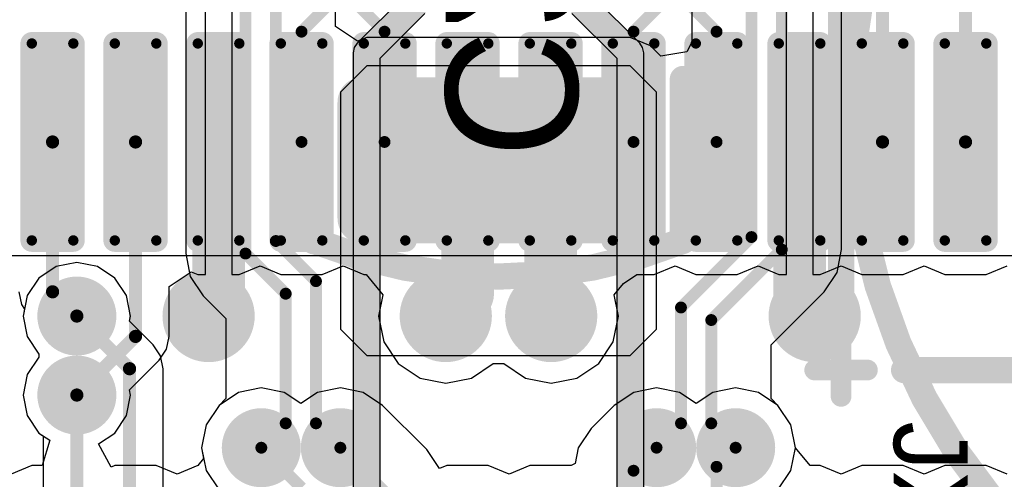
# Model space of a CAD drawing. Header units: millimetres. Extents: x 1.4 to 10.4, y 0 to 10.9.
# Tile 147 of 177: x 7.688 to 8.062, y 4.833 to 5.008. Entities that reach past the tile are written whole.
import ezdxf

# ---------------------------------------------------------------- set-up
doc = ezdxf.new("R2010")
doc.units = ezdxf.units.MM
doc.header["$MEASUREMENT"] = 0
for name, color, linetype in [('BottomLayer', 5, 'Continuous'), ('BottomOverlay', 54, 'Continuous'), ('BottomPaste', 16, 'Continuous'), ('BottomSolder', 6, 'Continuous'), ('DrillDrawing', 1, 'Continuous'), ('DrillGuide', 244, 'Continuous'), ('InternalPlane1', 76, 'Continuous'), ('InternalPlane2', 16, 'Continuous'), ('Mechanical2', 216, 'Continuous'), ('Mechanical32', 56, 'Continuous'), ('MultiLayer', 9, 'Continuous'), ('TopLayer', 1, 'Continuous'), ('TopOverlay', 2, 'Continuous'), ('TopPaste', 8, 'Continuous'), ('TopSolder', 216, 'Continuous')]:
    doc.layers.add(name, color=color, linetype=linetype)

msp = doc.modelspace()

# ---------------------------------------------------------------- linework, layer by layer
at = {"layer": 'BottomLayer'}
for p, q in [((8.00019, 4.92024), (8.00019, 5.1275)), ((7.94331, 5.06121), (7.94331, 4.99898)), ((7.80819, 5.00493), (7.80819, 5.0495)), ((7.75131, 5.03534), (7.75131, 4.91874)), ((7.8165, 4.99937), (7.80819, 5.00493)), ((7.82, 5.00082), (7.8165, 4.99937)), ((7.92, 5.00082), (7.82, 5.00082)), ((7.92765, 4.99765), (7.92, 5.00082)), ((7.92, 5.00082), (7.92, 5.00082)), ((7.93161, 4.9937), (7.92765, 4.99765)), ((7.94331, 4.99898), (7.94148, 4.9953)), ((7.94148, 4.9953), (7.93161, 4.9937)), ((7.82, 4.99), (7.81, 4.98)), ((7.92, 4.99), (7.82, 4.99)), ((7.93, 4.98), (7.92, 4.99)), ((7.81, 4.98), (7.81, 4.89)), ((7.93, 4.89), (7.93, 4.98)), ((7.75131, 4.91874), (7.75131, 4.91874)), ((7.75131, 4.91874), (7.75304, 4.91006)), ((7.99846, 4.91156), (8.00019, 4.92024)), ((8.00019, 4.92024), (8.00019, 4.92024)), ((7.7022, 4.91384), (7.69558, 4.90942)), ((7.71, 4.91539), (7.7022, 4.91384)), ((7.7178, 4.91384), (7.71, 4.91539)), ((7.72442, 4.90942), (7.7178, 4.91384)), ((7.75304, 4.91006), (7.75796, 4.9027)), ((7.99354, 4.9042), (7.99846, 4.91156)), ((7.69558, 4.90942), (7.69116, 4.9028)), ((7.72884, 4.9028), (7.72442, 4.90942)), ((7.69116, 4.9028), (7.68961, 4.895)), ((7.73039, 4.895), (7.72884, 4.9028)), ((7.75796, 4.9027), (7.76656, 4.89409)), ((7.97344, 4.88409), (7.99354, 4.90419)), ((7.99354, 4.90419), (7.99354, 4.9042)), ((7.68961, 4.895), (7.69116, 4.8872)), ((7.73, 4.89302), (7.73039, 4.895)), ((7.73901, 4.88401), (7.73, 4.89302)), ((7.76656, 4.89409), (7.76656, 4.86365)), ((7.69116, 4.8872), (7.69558, 4.88058)), ((7.81, 4.89), (7.82, 4.88)), ((7.92, 4.88), (7.93, 4.89)), ((7.74177, 4.87988), (7.73901, 4.88401)), ((7.97344, 4.86365), (7.97344, 4.88409)), ((7.69558, 4.88058), (7.69558, 4.87942)), ((7.74274, 4.875), (7.74177, 4.87988)), ((7.82, 4.88), (7.92, 4.88)), ((7.69558, 4.87942), (7.69116, 4.8728)), ((7.69116, 4.8728), (7.68961, 4.865)), ((7.74274, 4.695), (7.74274, 4.875)), ((7.68961, 4.865), (7.69116, 4.8572)), ((7.76396, 4.86104), (7.75904, 4.85368)), ((7.76656, 4.86365), (7.76396, 4.86104)), ((7.97604, 4.86104), (7.97344, 4.86365)), ((7.98096, 4.85368), (7.97604, 4.86104)), ((7.69116, 4.8572), (7.69558, 4.85058)), ((7.75904, 4.85368), (7.75731, 4.845)), ((7.98269, 4.845), (7.98096, 4.85368)), ((7.69558, 4.85058), (7.69726, 4.84946)), ((7.69726, 4.84946), (7.69726, 4.70028)), ((7.75731, 4.845), (7.75904, 4.83632)), ((7.98096, 4.83632), (7.98269, 4.845)), ((7.75904, 4.83632), (7.76396, 4.82896)), ((7.97604, 4.82896), (7.98096, 4.83632))]:
    msp.add_line(p, q, dxfattribs=at)
for points, const_width in [([(7.9775, 4.92024), (7.9775, 5.1275)], 0.0045), ([(7.966, 4.925), (7.966, 5.12274)], 0.0045), ([(7.7855, 4.9235), (7.7855, 5.0495)], 0.0045), ([(7.774, 4.91874), (7.774, 5.04474)], 0.0045), ([(7.7855, 4.9235), (7.80075, 4.90825)], 0.0045), ([(7.93925, 4.89825), (7.966, 4.925)], 0.0045), ([(7.774, 4.91874), (7.78925, 4.90349)], 0.0045), ([(7.95075, 4.89349), (7.9775, 4.92024)], 0.0045), ([(7.80075, 4.85425), (7.80075, 4.90825)], 0.0045), ([(7.78925, 4.85425), (7.78925, 4.90349)], 0.0045), ([(7.93925, 4.85425), (7.93925, 4.89825)], 0.0045), ([(7.71, 4.895), (7.73, 4.875)], 0.005), ([(7.95075, 4.85425), (7.95075, 4.89349)], 0.0045), ([(7.73, 4.695), (7.73, 4.875)], 0.005), ([(7.71, 4.695), (7.71, 4.865)], 0.005), ([(7.78, 4.845), (7.78925, 4.85425)], 0.0045), ([(7.80075, 4.85425), (7.81, 4.845)], 0.0045), ([(7.93, 4.845), (7.93925, 4.85425)], 0.0045), ([(7.95075, 4.85425), (7.96, 4.845)], 0.0045)]:
    msp.add_lwpolyline(points, dxfattribs=dict(at, const_width=const_width))
for points, const_width in [([(7.81567, 4.97618, 1), (7.82118, 4.97618, 1)], 0.00551), ([(7.91882, 4.97618, 1), (7.92433, 4.97618, 1)], 0.00551), ([(7.81567, 4.93209, 1), (7.82118, 4.93209, 1)], 0.00551), ([(7.91882, 4.93209, 1), (7.92433, 4.93209, 1)], 0.00551), ([(7.78437, 4.9235, 1), (7.78662, 4.9235, 1)], 0.00225), ([(7.78437, 4.9235, 1), (7.78662, 4.9235, 1)], 0.00225), ([(7.96488, 4.925, 1), (7.96713, 4.925, 1)], 0.00225), ([(7.96488, 4.925, 1), (7.96713, 4.925, 1)], 0.00225), ([(7.77287, 4.91874, 1), (7.77513, 4.91874, 1)], 0.00225), ([(7.77287, 4.91874, 1), (7.77513, 4.91874, 1)], 0.00225), ([(7.97637, 4.92024, 1), (7.97863, 4.92024, 1)], 0.00225), ([(7.97637, 4.92024, 1), (7.97863, 4.92024, 1)], 0.00225), ([(7.7525, 4.895, 1), (7.7675, 4.895, 1)], 0.015), ([(7.79962, 4.90825, 1), (7.80187, 4.90825, 1)], 0.00225), ([(7.79962, 4.90825, 1), (7.80187, 4.90825, 1)], 0.00225), ([(7.8425, 4.895, 1), (7.8575, 4.895, 1)], 0.015), ([(7.8825, 4.895, 1), (7.8975, 4.895, 1)], 0.015), ([(7.9825, 4.895, 1), (7.9975, 4.895, 1)], 0.015), ([(7.705, 4.895, 1), (7.715, 4.895, 1)], 0.01), ([(7.78812, 4.90349, 1), (7.79038, 4.90349, 1)], 0.00225), ([(7.78812, 4.90349, 1), (7.79038, 4.90349, 1)], 0.00225), ([(7.93813, 4.89825, 1), (7.94038, 4.89825, 1)], 0.00225), ([(7.93813, 4.89825, 1), (7.94038, 4.89825, 1)], 0.00225), ([(7.70875, 4.895, 1), (7.71125, 4.895, 1)], 0.0025), ([(7.94963, 4.89349, 1), (7.95188, 4.89349, 1)], 0.00225), ([(7.94963, 4.89349, 1), (7.95188, 4.89349, 1)], 0.00225), ([(7.72875, 4.875, 1), (7.73125, 4.875, 1)], 0.0025), ([(7.72875, 4.875, 1), (7.73125, 4.875, 1)], 0.0025), ([(7.705, 4.865, 1), (7.715, 4.865, 1)], 0.01), ([(7.70875, 4.865, 1), (7.71125, 4.865, 1)], 0.0025), ([(7.775, 4.845, 1), (7.785, 4.845, 1)], 0.01), ([(7.78812, 4.85425, 1), (7.79038, 4.85425, 1)], 0.00225), ([(7.78812, 4.85425, 1), (7.79038, 4.85425, 1)], 0.00225), ([(7.79962, 4.85425, 1), (7.80187, 4.85425, 1)], 0.00225), ([(7.79962, 4.85425, 1), (7.80187, 4.85425, 1)], 0.00225), ([(7.805, 4.845, 1), (7.815, 4.845, 1)], 0.01), ([(7.925, 4.845, 1), (7.935, 4.845, 1)], 0.01), ([(7.93813, 4.85425, 1), (7.94038, 4.85425, 1)], 0.00225), ([(7.93813, 4.85425, 1), (7.94038, 4.85425, 1)], 0.00225), ([(7.94963, 4.85425, 1), (7.95188, 4.85425, 1)], 0.00225), ([(7.94963, 4.85425, 1), (7.95188, 4.85425, 1)], 0.00225), ([(7.955, 4.845, 1), (7.965, 4.845, 1)], 0.01), ([(7.77888, 4.845, 1), (7.78113, 4.845, 1)], 0.00225), ([(7.80887, 4.845, 1), (7.81112, 4.845, 1)], 0.00225), ([(7.92887, 4.845, 1), (7.93112, 4.845, 1)], 0.00225), ([(7.95887, 4.845, 1), (7.96113, 4.845, 1)], 0.00225)]:
    msp.add_lwpolyline(points, format="xyb", close=True, dxfattribs=dict(at, const_width=const_width))
for points in [[(7.92157, 4.92657), (7.92157, 4.98169), (7.81843, 4.92657), (7.81843, 4.98169)], [(7.92709, 4.93209), (7.92709, 4.97618), (7.81291, 4.93209), (7.81291, 4.97618)]]:
    msp.add_solid(points, dxfattribs=at)
at = {"layer": 'BottomOverlay'}
for points, const_width in [([(8.47622, 4.975, 1), (8.00378, 4.975, 1)], 0.01), ([(7.7975, 4.985, 1), (7.8025, 4.985, 1)], 0.005), ([(7.9375, 4.985, 1), (7.9425, 4.985, 1)], 0.005), ([(8.00128, 4.975, 1), (8.00628, 4.975, 1)], 0.005), ([(7.7975, 4.92341, 1), (7.8025, 4.92341, 1)], 0.005), ([(7.79786, 4.92341, 1), (7.80286, 4.92341, 1)], 0.005), ([(7.9375, 4.92376, 1), (7.9425, 4.92376, 1)], 0.005), ([(7.93757, 4.92358, 1), (7.94257, 4.92358, 1)], 0.005)]:
    msp.add_lwpolyline(points, format="xyb", close=True, dxfattribs=dict(at, const_width=const_width))
at = {"layer": 'BottomOverlay', "const_width": 0.01}
for points in [[(7.8, 4.92341), (7.8, 4.985)], [(7.94, 4.92376), (7.94, 4.985)]]:
    msp.add_lwpolyline(points, dxfattribs=at)
msp.add_lwpolyline([(7.94007, 4.92358, -0.193223), (7.80036, 4.92341)], format="xyb", dxfattribs=at)
at = {"layer": 'BottomPaste', "const_width": 0.00551}
for points in [[(7.81567, 4.97618, 1), (7.82118, 4.97618, 1)], [(7.91882, 4.97618, 1), (7.92433, 4.97618, 1)], [(7.81567, 4.93209, 1), (7.82118, 4.93209, 1)], [(7.91882, 4.93209, 1), (7.92433, 4.93209, 1)]]:
    msp.add_lwpolyline(points, format="xyb", close=True, dxfattribs=at)
at = {"layer": 'BottomPaste'}
for points in [[(7.92157, 4.92657), (7.92157, 4.98169), (7.81843, 4.92657), (7.81843, 4.98169)], [(7.92709, 4.93209), (7.92709, 4.97618), (7.81291, 4.93209), (7.81291, 4.97618)]]:
    msp.add_solid(points, dxfattribs=at)
at = {"layer": 'BottomSolder', "const_width": 0.00951}
for points in [[(7.81367, 4.97618, 1), (7.82318, 4.97618, 1)], [(7.91682, 4.97618, 1), (7.92633, 4.97618, 1)], [(7.81367, 4.93209, 1), (7.82318, 4.93209, 1)], [(7.91682, 4.93209, 1), (7.92633, 4.93209, 1)]]:
    msp.add_lwpolyline(points, format="xyb", close=True, dxfattribs=at)
at = {"layer": 'BottomSolder'}
for points in [[(7.92157, 4.92257), (7.92157, 4.98569), (7.81843, 4.92257), (7.81843, 4.98569)], [(7.93109, 4.93209), (7.93109, 4.97618), (7.80891, 4.93209), (7.80891, 4.97618)]]:
    msp.add_solid(points, dxfattribs=at)
at = {"layer": 'DrillDrawing'}
for points, const_width in [([(7.75625, 4.895, 1), (7.76375, 4.895, 1)], 0.0075), ([(7.84625, 4.895, 1), (7.85375, 4.895, 1)], 0.0075), ([(7.88625, 4.895, 1), (7.89375, 4.895, 1)], 0.0075), ([(7.98625, 4.895, 1), (7.99375, 4.895, 1)], 0.0075), ([(7.7075, 4.895, 1), (7.7125, 4.895, 1)], 0.005), ([(7.7075, 4.865, 1), (7.7125, 4.865, 1)], 0.005), ([(7.7775, 4.845, 1), (7.7825, 4.845, 1)], 0.005), ([(7.8075, 4.845, 1), (7.8125, 4.845, 1)], 0.005), ([(7.9275, 4.845, 1), (7.9325, 4.845, 1)], 0.005), ([(7.9575, 4.845, 1), (7.9625, 4.845, 1)], 0.005)]:
    msp.add_lwpolyline(points, format="xyb", close=True, dxfattribs=dict(at, const_width=const_width))
at = {"layer": 'DrillGuide'}
for points, const_width in [([(7.75625, 4.895, 1), (7.76375, 4.895, 1)], 0.0075), ([(7.84625, 4.895, 1), (7.85375, 4.895, 1)], 0.0075), ([(7.88625, 4.895, 1), (7.89375, 4.895, 1)], 0.0075), ([(7.98625, 4.895, 1), (7.99375, 4.895, 1)], 0.0075), ([(7.7075, 4.895, 1), (7.7125, 4.895, 1)], 0.005), ([(7.7075, 4.865, 1), (7.7125, 4.865, 1)], 0.005), ([(7.7775, 4.845, 1), (7.7825, 4.845, 1)], 0.005), ([(7.8075, 4.845, 1), (7.8125, 4.845, 1)], 0.005), ([(7.9275, 4.845, 1), (7.9325, 4.845, 1)], 0.005), ([(7.9575, 4.845, 1), (7.9625, 4.845, 1)], 0.005)]:
    msp.add_lwpolyline(points, format="xyb", close=True, dxfattribs=dict(at, const_width=const_width))
at = {"layer": 'InternalPlane1'}
for points, const_width in [([(7.7025, 4.895, 1), (7.7175, 4.895, 1)], 0.015), ([(7.84125, 4.895, 1), (7.85875, 4.895, 1)], 0.0175), ([(7.88125, 4.895, 1), (7.89875, 4.895, 1)], 0.0175), ([(7.7025, 4.865, 1), (7.7175, 4.865, 1)], 0.015), ([(7.7725, 4.845, 1), (7.7875, 4.845, 1)], 0.015), ([(7.8025, 4.845, 1), (7.8175, 4.845, 1)], 0.015), ([(7.9225, 4.845, 1), (7.9375, 4.845, 1)], 0.015), ([(7.9525, 4.845, 1), (7.9675, 4.845, 1)], 0.015)]:
    msp.add_lwpolyline(points, format="xyb", close=True, dxfattribs=dict(at, const_width=const_width))
at = {"layer": 'InternalPlane2'}
for p, q in [((7.8364, 5.0186), (7.8164, 4.9986)), ((7.9236, 4.9986), (7.9036, 5.0186)), ((7.8251, 4.99289), (7.84211, 5.0099)), ((7.89789, 5.0099), (7.9149, 4.99289)), ((7.81529, 4.99695), (7.8149, 4.995)), ((7.8164, 4.9986), (7.81529, 4.99695)), ((7.92471, 4.99695), (7.9236, 4.9986)), ((7.9251, 4.995), (7.92471, 4.99695)), ((7.8149, 4.995), (7.8149, 4.76711)), ((7.8251, 4.765), (7.8251, 4.99289)), ((7.9149, 4.99289), (7.9149, 4.825)), ((7.9251, 4.82711), (7.9251, 4.995))]:
    msp.add_line(p, q, dxfattribs=at)
at = {"layer": 'InternalPlane2', "const_width": 0.01}
for points in [[(7.82, 4.995), (7.84, 5.015)], [(7.9, 5.015), (7.92, 4.995)], [(7.82, 4.765), (7.82, 4.995)], [(7.92, 4.825), (7.92, 4.995)]]:
    msp.add_lwpolyline(points, dxfattribs=at)
at = {"layer": 'InternalPlane2'}
for points, const_width in [([(7.8175, 4.995, 1), (7.8225, 4.995, 1)], 0.005), ([(7.8175, 4.995, 1), (7.8225, 4.995, 1)], 0.005), ([(7.9175, 4.995, 1), (7.9225, 4.995, 1)], 0.005), ([(7.9175, 4.995, 1), (7.9225, 4.995, 1)], 0.005), ([(7.7025, 4.895, 1), (7.7175, 4.895, 1)], 0.015), ([(7.75125, 4.895, 1), (7.76875, 4.895, 1)], 0.0175), ([(7.98125, 4.895, 1), (7.99875, 4.895, 1)], 0.0175), ([(7.7025, 4.865, 1), (7.7175, 4.865, 1)], 0.015), ([(7.7725, 4.845, 1), (7.7875, 4.845, 1)], 0.015), ([(7.8025, 4.845, 1), (7.8175, 4.845, 1)], 0.015), ([(7.9225, 4.845, 1), (7.9375, 4.845, 1)], 0.015), ([(7.9525, 4.845, 1), (7.9675, 4.845, 1)], 0.015)]:
    msp.add_lwpolyline(points, format="xyb", close=True, dxfattribs=dict(at, const_width=const_width))
at = {"layer": 'Mechanical2'}
for points, const_width in [([(8, 4.89844), (8, 6.385)], 0.01), ([(8, 4.8645), (8, 4.8845)], 0.00787), ([(7.99, 4.8745), (8.01, 4.8745)], 0.00787), ([(8.02394, 4.8745), (10.36, 4.8745)], 0.01)]:
    msp.add_lwpolyline(points, dxfattribs=dict(at, const_width=const_width))
for points, const_width in [([(7.9975, 4.89844, 1), (8.0025, 4.89844, 1)], 0.005), ([(7.99803, 4.8845, 1), (8.00197, 4.8845, 1)], 0.00394), ([(7.98803, 4.8745, 1), (7.99197, 4.8745, 1)], 0.00394), ([(8.00803, 4.8745, 1), (8.01197, 4.8745, 1)], 0.00394), ([(8.02144, 4.8745, 1), (8.02644, 4.8745, 1)], 0.005), ([(7.99803, 4.8645, 1), (8.00197, 4.8645, 1)], 0.00394)]:
    msp.add_lwpolyline(points, format="xyb", close=True, dxfattribs=dict(at, const_width=const_width))
at = {"layer": 'MultiLayer'}
for points, const_width in [([(7.7525, 4.895, 1), (7.7675, 4.895, 1)], 0.015), ([(7.8425, 4.895, 1), (7.8575, 4.895, 1)], 0.015), ([(7.8825, 4.895, 1), (7.8975, 4.895, 1)], 0.015), ([(7.9825, 4.895, 1), (7.9975, 4.895, 1)], 0.015), ([(7.705, 4.895, 1), (7.715, 4.895, 1)], 0.01), ([(7.705, 4.865, 1), (7.715, 4.865, 1)], 0.01), ([(7.775, 4.845, 1), (7.785, 4.845, 1)], 0.01), ([(7.805, 4.845, 1), (7.815, 4.845, 1)], 0.01), ([(7.925, 4.845, 1), (7.935, 4.845, 1)], 0.01), ([(7.955, 4.845, 1), (7.965, 4.845, 1)], 0.01)]:
    msp.add_lwpolyline(points, format="xyb", close=True, dxfattribs=dict(at, const_width=const_width))
at = {"layer": 'TopLayer'}
for p, q in [((7.75878, 4.96111), (7.75878, 5.01147)), ((7.76878, 5.01147), (7.76878, 4.96111)), ((7.97925, 4.96111), (7.97925, 5.01147)), ((7.98925, 5.01147), (7.98925, 4.96111)), ((7.75878, 4.91076), (7.75878, 4.96111)), ((7.76878, 4.96111), (7.76878, 4.91076)), ((7.97925, 4.91076), (7.97925, 4.96111)), ((7.98925, 4.96111), (7.98925, 4.91076)), ((7.77165, 4.91076), (7.77953, 4.91402)), ((7.77953, 4.91402), (7.7874, 4.91076)), ((7.80315, 4.91076), (7.81102, 4.91402)), ((7.81102, 4.91402), (7.8189, 4.91076)), ((7.92913, 4.91076), (7.93701, 4.91402)), ((7.93701, 4.91402), (7.94488, 4.91076)), ((7.96063, 4.91076), (7.9685, 4.91402)), ((7.9685, 4.91402), (7.97638, 4.91076)), ((7.99213, 4.91076), (8, 4.91402)), ((8, 4.91402), (8.00787, 4.91076)), ((8.02362, 4.91076), (8.0315, 4.91402)), ((8.0315, 4.91402), (8.03937, 4.91076)), ((8.05512, 4.91076), (8.06299, 4.91402)), ((7.74503, 4.90626), (7.75334, 4.91182)), ((7.75334, 4.91182), (7.75591, 4.91076)), ((7.75591, 4.91076), (7.75878, 4.91076)), ((7.76878, 4.91076), (7.77165, 4.91076)), ((7.7874, 4.91076), (7.80315, 4.91076)), ((7.8189, 4.91076), (7.81976, 4.91076)), ((7.81976, 4.91076), (7.82611, 4.90303)), ((7.91745, 4.90736), (7.92253, 4.91076)), ((7.92253, 4.91076), (7.92913, 4.91076)), ((7.94488, 4.91076), (7.96063, 4.91076)), ((7.97638, 4.91076), (7.97925, 4.91076)), ((7.98925, 4.91076), (7.99213, 4.91076)), ((8.00787, 4.91076), (8.02362, 4.91076)), ((8.03937, 4.91076), (8.05512, 4.91076)), ((7.74503, 4.88728), (7.74503, 4.90626)), ((7.91389, 4.90303), (7.91745, 4.90736)), ((7.68804, 4.90421), (7.68901, 4.89934)), ((7.82611, 4.90303), (7.82451, 4.895)), ((7.91549, 4.895), (7.91389, 4.90303)), ((7.68901, 4.89934), (7.69014, 4.89765)), ((7.69014, 4.89765), (7.68961, 4.895)), ((7.68961, 4.895), (7.69116, 4.8872)), ((7.82451, 4.895), (7.82645, 4.88525)), ((7.91355, 4.88525), (7.91549, 4.895)), ((7.69116, 4.8872), (7.69558, 4.88058)), ((7.74406, 4.88241), (7.74503, 4.88728)), ((7.74503, 4.88728), (7.74503, 4.88728)), ((7.74503, 4.88728), (7.74503, 4.88728)), ((7.74503, 4.88728), (7.74503, 4.88728)), ((7.82645, 4.88525), (7.83198, 4.87698)), ((7.90802, 4.87698), (7.91355, 4.88525)), ((7.69558, 4.88058), (7.69558, 4.87942)), ((7.7413, 4.87827), (7.74406, 4.88241)), ((7.69558, 4.87942), (7.69116, 4.8728)), ((7.73, 4.86698), (7.7413, 4.87827)), ((7.83198, 4.87698), (7.84025, 4.87145)), ((7.85975, 4.87145), (7.86802, 4.87698)), ((7.86802, 4.87698), (7.87198, 4.87698)), ((7.87198, 4.87698), (7.88025, 4.87145)), ((7.89975, 4.87145), (7.90802, 4.87698)), ((7.69116, 4.8728), (7.68961, 4.865)), ((7.84025, 4.87145), (7.85, 4.86951)), ((7.85, 4.86951), (7.85975, 4.87145)), ((7.88025, 4.87145), (7.89, 4.86951)), ((7.89, 4.86951), (7.89975, 4.87145)), ((7.68961, 4.865), (7.69116, 4.8572)), ((7.72884, 4.8572), (7.73039, 4.865)), ((7.73039, 4.865), (7.73, 4.86698)), ((7.77132, 4.86596), (7.76396, 4.86104)), ((7.78, 4.86769), (7.77132, 4.86596)), ((7.78868, 4.86596), (7.78, 4.86769)), ((7.795, 4.86174), (7.78868, 4.86596)), ((7.80132, 4.86596), (7.795, 4.86174)), ((7.81, 4.86769), (7.80132, 4.86596)), ((7.81868, 4.86596), (7.81, 4.86769)), ((7.82604, 4.86104), (7.81868, 4.86596)), ((7.92132, 4.86596), (7.91396, 4.86104)), ((7.93, 4.86769), (7.92132, 4.86596)), ((7.93868, 4.86596), (7.93, 4.86769)), ((7.945, 4.86174), (7.93868, 4.86596)), ((7.95132, 4.86596), (7.945, 4.86174)), ((7.96, 4.86769), (7.95132, 4.86596)), ((7.96868, 4.86596), (7.96, 4.86769)), ((7.97604, 4.86104), (7.96868, 4.86596)), ((7.76396, 4.86104), (7.75904, 4.85368)), ((7.84281, 4.84427), (7.82604, 4.86104)), ((7.91396, 4.86104), (7.90522, 4.8523)), ((7.98096, 4.85368), (7.97604, 4.86104)), ((7.69116, 4.8572), (7.69558, 4.85058)), ((7.72442, 4.85058), (7.72884, 4.8572)), ((7.75904, 4.85368), (7.75731, 4.845)), ((7.98269, 4.845), (7.98096, 4.85368)), ((7.69558, 4.85058), (7.69973, 4.84781)), ((7.71827, 4.84647), (7.72442, 4.85058)), ((7.90522, 4.8523), (7.9003, 4.84494)), ((7.69973, 4.84781), (7.69682, 4.83824)), ((7.72298, 4.83765), (7.71827, 4.84647)), ((7.75731, 4.845), (7.75812, 4.84094)), ((7.84761, 4.83709), (7.84281, 4.84427)), ((7.84281, 4.84427), (7.84281, 4.84427)), ((7.9003, 4.84494), (7.89913, 4.83904)), ((7.98823, 4.83824), (7.98269, 4.845)), ((7.75812, 4.84094), (7.75591, 4.83824)), ((7.89913, 4.83904), (7.89764, 4.83824)), ((7.69291, 4.83824), (7.68504, 4.83498)), ((7.69682, 4.83824), (7.69291, 4.83824)), ((7.72441, 4.83824), (7.72298, 4.83765)), ((7.74016, 4.83824), (7.72441, 4.83824)), ((7.74803, 4.83498), (7.74016, 4.83824)), ((7.75591, 4.83824), (7.74803, 4.83498)), ((7.85039, 4.83824), (7.84761, 4.83709)), ((7.86614, 4.83824), (7.85039, 4.83824)), ((7.87402, 4.83498), (7.86614, 4.83824)), ((7.88189, 4.83824), (7.87402, 4.83498)), ((7.89764, 4.83824), (7.88189, 4.83824)), ((7.99213, 4.83824), (7.98823, 4.83824)), ((8, 4.83498), (7.99213, 4.83824)), ((8.00787, 4.83824), (8, 4.83498)), ((8.02362, 4.83824), (8.00787, 4.83824)), ((8.0315, 4.83498), (8.02362, 4.83824)), ((8.03937, 4.83824), (8.0315, 4.83498)), ((8.05512, 4.83824), (8.03937, 4.83824)), ((8.06299, 4.83498), (8.05512, 4.83824))]:
    msp.add_line(p, q, dxfattribs=at)
for points, const_width in [([(8.04724, 4.96111), (8.04724, 5.10429)], 0.005), ([(8.01575, 4.96111), (8.01575, 5.05925)], 0.005), ([(7.79528, 5.003), (7.80527, 5.013)], 0.0045), ([(7.81677, 5.013), (7.82677, 5.003)], 0.0045), ([(7.92126, 5.003), (7.932, 5.01374)], 0.0045), ([(7.9435, 5.01226), (7.95276, 5.003)], 0.0045), ([(7.79528, 4.96111), (7.79528, 5.003)], 0.0045), ([(7.82677, 4.96111), (7.82677, 5.003)], 0.0045), ([(7.92126, 4.96111), (7.92126, 5.003)], 0.0045), ([(7.95276, 4.96111), (7.95276, 5.003)], 0.0045), ([(7.76378, 4.89878), (7.76378, 4.96111)], 0.02), ([(7.85827, 4.90327), (7.85827, 4.96111)], 0.02), ([(7.88976, 4.89524), (7.88976, 4.96111)], 0.02), ([(7.98425, 4.90075), (7.98425, 4.96111)], 0.02), ([(7.70079, 4.90421), (7.70079, 4.96111)], 0.005), ([(7.73228, 4.88728), (7.73228, 4.96111)], 0.005), ([(7.85, 4.895), (7.85827, 4.90327)], 0.02), ([(7.98425, 4.90075), (7.99, 4.895)], 0.02), ([(7.70079, 4.90421), (7.71, 4.895)], 0.005), ([(7.76, 4.895), (7.76378, 4.89878)], 0.02), ([(7.88976, 4.89524), (7.89, 4.895)], 0.02), ([(7.71, 4.865), (7.73228, 4.88728)], 0.005), ([(7.78, 4.845), (7.79528, 4.82972)], 0.0045), ([(7.81, 4.845), (7.82677, 4.82823)], 0.0045), ([(7.92126, 4.83626), (7.93, 4.845)], 0.0045), ([(7.95276, 4.83776), (7.96, 4.845)], 0.0045), ([(7.95276, 4.78789), (7.95276, 4.83776)], 0.0045), ([(7.92126, 4.78789), (7.92126, 4.83626)], 0.0045)]:
    msp.add_lwpolyline(points, dxfattribs=dict(at, const_width=const_width))
for points, const_width in [([(7.79415, 5.003, 1), (7.7964, 5.003, 1)], 0.00225), ([(7.79415, 5.003, 1), (7.7964, 5.003, 1)], 0.00225), ([(7.82565, 5.003, 1), (7.8279, 5.003, 1)], 0.00225), ([(7.82565, 5.003, 1), (7.8279, 5.003, 1)], 0.00225), ([(7.92013, 5.003, 1), (7.92238, 5.003, 1)], 0.00225), ([(7.92013, 5.003, 1), (7.92238, 5.003, 1)], 0.00225), ([(7.95163, 5.003, 1), (7.95388, 5.003, 1)], 0.00225), ([(7.95163, 5.003, 1), (7.95388, 5.003, 1)], 0.00225), ([(7.69193, 4.99852, 1), (7.6939, 4.99852, 1)], 0.00197), ([(7.70768, 4.99852, 1), (7.70965, 4.99852, 1)], 0.00197), ([(7.72343, 4.99852, 1), (7.72539, 4.99852, 1)], 0.00197), ([(7.73917, 4.99852, 1), (7.74114, 4.99852, 1)], 0.00197), ([(7.75492, 4.99852, 1), (7.75689, 4.99852, 1)], 0.00197), ([(7.77067, 4.99852, 1), (7.77264, 4.99852, 1)], 0.00197), ([(7.78642, 4.99852, 1), (7.78839, 4.99852, 1)], 0.00197), ([(7.80217, 4.99852, 1), (7.80413, 4.99852, 1)], 0.00197), ([(7.81791, 4.99852, 1), (7.81988, 4.99852, 1)], 0.00197), ([(7.83366, 4.99852, 1), (7.83563, 4.99852, 1)], 0.00197), ([(7.84941, 4.99852, 1), (7.85138, 4.99852, 1)], 0.00197), ([(7.86516, 4.99852, 1), (7.86713, 4.99852, 1)], 0.00197), ([(7.88091, 4.99852, 1), (7.88287, 4.99852, 1)], 0.00197), ([(7.89665, 4.99852, 1), (7.89862, 4.99852, 1)], 0.00197), ([(7.9124, 4.99852, 1), (7.91437, 4.99852, 1)], 0.00197), ([(7.92815, 4.99852, 1), (7.93012, 4.99852, 1)], 0.00197), ([(7.9439, 4.99852, 1), (7.94587, 4.99852, 1)], 0.00197), ([(7.95965, 4.99852, 1), (7.96161, 4.99852, 1)], 0.00197), ([(7.97539, 4.99852, 1), (7.97736, 4.99852, 1)], 0.00197), ([(7.99114, 4.99852, 1), (7.99311, 4.99852, 1)], 0.00197), ([(8.00689, 4.99852, 1), (8.00886, 4.99852, 1)], 0.00197), ([(8.02264, 4.99852, 1), (8.02461, 4.99852, 1)], 0.00197), ([(8.03839, 4.99852, 1), (8.04035, 4.99852, 1)], 0.00197), ([(8.05413, 4.99852, 1), (8.0561, 4.99852, 1)], 0.00197), ([(7.75878, 4.96111, 1), (7.76878, 4.96111, 1)], 0.01), ([(7.85327, 4.96111, 1), (7.86327, 4.96111, 1)], 0.01), ([(7.88476, 4.96111, 1), (7.89476, 4.96111, 1)], 0.01), ([(7.97925, 4.96111, 1), (7.98925, 4.96111, 1)], 0.01), ([(7.69954, 4.96111, 1), (7.70204, 4.96111, 1)], 0.0025), ([(7.73103, 4.96111, 1), (7.73353, 4.96111, 1)], 0.0025), ([(7.79415, 4.96111, 1), (7.7964, 4.96111, 1)], 0.00225), ([(7.82565, 4.96111, 1), (7.8279, 4.96111, 1)], 0.00225), ([(7.92013, 4.96111, 1), (7.92238, 4.96111, 1)], 0.00225), ([(7.95163, 4.96111, 1), (7.95388, 4.96111, 1)], 0.00225), ([(8.0145, 4.96111, 1), (8.017, 4.96111, 1)], 0.0025), ([(8.04599, 4.96111, 1), (8.04849, 4.96111, 1)], 0.0025), ([(7.69193, 4.92371, 1), (7.6939, 4.92371, 1)], 0.00197), ([(7.70768, 4.92371, 1), (7.70965, 4.92371, 1)], 0.00197), ([(7.72343, 4.92371, 1), (7.72539, 4.92371, 1)], 0.00197), ([(7.73917, 4.92371, 1), (7.74114, 4.92371, 1)], 0.00197), ([(7.75492, 4.92371, 1), (7.75689, 4.92371, 1)], 0.00197), ([(7.77067, 4.92371, 1), (7.77264, 4.92371, 1)], 0.00197), ([(7.78642, 4.92371, 1), (7.78839, 4.92371, 1)], 0.00197), ([(7.80217, 4.92371, 1), (7.80413, 4.92371, 1)], 0.00197), ([(7.81791, 4.92371, 1), (7.81988, 4.92371, 1)], 0.00197), ([(7.83366, 4.92371, 1), (7.83563, 4.92371, 1)], 0.00197), ([(7.84941, 4.92371, 1), (7.85138, 4.92371, 1)], 0.00197), ([(7.86516, 4.92371, 1), (7.86713, 4.92371, 1)], 0.00197), ([(7.88091, 4.92371, 1), (7.88287, 4.92371, 1)], 0.00197), ([(7.89665, 4.92371, 1), (7.89862, 4.92371, 1)], 0.00197), ([(7.9124, 4.92371, 1), (7.91437, 4.92371, 1)], 0.00197), ([(7.92815, 4.92371, 1), (7.93012, 4.92371, 1)], 0.00197), ([(7.9439, 4.92371, 1), (7.94587, 4.92371, 1)], 0.00197), ([(7.95965, 4.92371, 1), (7.96161, 4.92371, 1)], 0.00197), ([(7.97539, 4.92371, 1), (7.97736, 4.92371, 1)], 0.00197), ([(7.99114, 4.92371, 1), (7.99311, 4.92371, 1)], 0.00197), ([(8.00689, 4.92371, 1), (8.00886, 4.92371, 1)], 0.00197), ([(8.02264, 4.92371, 1), (8.02461, 4.92371, 1)], 0.00197), ([(8.03839, 4.92371, 1), (8.04035, 4.92371, 1)], 0.00197), ([(8.05413, 4.92371, 1), (8.0561, 4.92371, 1)], 0.00197), ([(7.7525, 4.895, 1), (7.7675, 4.895, 1)], 0.015), ([(7.8425, 4.895, 1), (7.8575, 4.895, 1)], 0.015), ([(7.85327, 4.90327, 1), (7.86327, 4.90327, 1)], 0.01), ([(7.85327, 4.90327, 1), (7.86327, 4.90327, 1)], 0.01), ([(7.8825, 4.895, 1), (7.8975, 4.895, 1)], 0.015), ([(7.97925, 4.90075, 1), (7.98925, 4.90075, 1)], 0.01), ([(7.97925, 4.90075, 1), (7.98925, 4.90075, 1)], 0.01), ([(7.9825, 4.895, 1), (7.9975, 4.895, 1)], 0.015), ([(7.69954, 4.90421, 1), (7.70204, 4.90421, 1)], 0.0025), ([(7.69954, 4.90421, 1), (7.70204, 4.90421, 1)], 0.0025), ([(7.75878, 4.89878, 1), (7.76878, 4.89878, 1)], 0.01), ([(7.75878, 4.89878, 1), (7.76878, 4.89878, 1)], 0.01), ([(7.705, 4.895, 1), (7.715, 4.895, 1)], 0.01), ([(7.755, 4.895, 1), (7.765, 4.895, 1)], 0.01), ([(7.845, 4.895, 1), (7.855, 4.895, 1)], 0.01), ([(7.88476, 4.89524, 1), (7.89476, 4.89524, 1)], 0.01), ([(7.88476, 4.89524, 1), (7.89476, 4.89524, 1)], 0.01), ([(7.885, 4.895, 1), (7.895, 4.895, 1)], 0.01), ([(7.985, 4.895, 1), (7.995, 4.895, 1)], 0.01), ([(7.70875, 4.895, 1), (7.71125, 4.895, 1)], 0.0025), ([(7.73103, 4.88728, 1), (7.73353, 4.88728, 1)], 0.0025), ([(7.73103, 4.88728, 1), (7.73353, 4.88728, 1)], 0.0025), ([(7.705, 4.865, 1), (7.715, 4.865, 1)], 0.01), ([(7.70875, 4.865, 1), (7.71125, 4.865, 1)], 0.0025), ([(7.775, 4.845, 1), (7.785, 4.845, 1)], 0.01), ([(7.805, 4.845, 1), (7.815, 4.845, 1)], 0.01), ([(7.925, 4.845, 1), (7.935, 4.845, 1)], 0.01), ([(7.955, 4.845, 1), (7.965, 4.845, 1)], 0.01), ([(7.77888, 4.845, 1), (7.78113, 4.845, 1)], 0.00225), ([(7.80887, 4.845, 1), (7.81112, 4.845, 1)], 0.00225), ([(7.92887, 4.845, 1), (7.93112, 4.845, 1)], 0.00225), ([(7.95887, 4.845, 1), (7.96113, 4.845, 1)], 0.00225), ([(7.95163, 4.83776, 1), (7.95388, 4.83776, 1)], 0.00225), ([(7.95163, 4.83776, 1), (7.95388, 4.83776, 1)], 0.00225), ([(7.92013, 4.83626, 1), (7.92238, 4.83626, 1)], 0.00225), ([(7.92013, 4.83626, 1), (7.92238, 4.83626, 1)], 0.00225)]:
    msp.add_lwpolyline(points, format="xyb", close=True, dxfattribs=dict(at, const_width=const_width))
for points in [[(7.69291, 4.92174), (7.70866, 4.92174), (7.69291, 5.00048), (7.70866, 5.00048)], [(7.72441, 4.92174), (7.74016, 4.92174), (7.72441, 5.00048), (7.74016, 5.00048)], [(7.75591, 4.92174), (7.77165, 4.92174), (7.75591, 5.00048), (7.77165, 5.00048)], [(7.7874, 4.92174), (7.80315, 4.92174), (7.7874, 5.00048), (7.80315, 5.00048)], [(7.8189, 4.92174), (7.83465, 4.92174), (7.8189, 5.00048), (7.83465, 5.00048)], [(7.85039, 4.92174), (7.86614, 4.92174), (7.85039, 5.00048), (7.86614, 5.00048)], [(7.88189, 4.92174), (7.89764, 4.92174), (7.88189, 5.00048), (7.89764, 5.00048)], [(7.91339, 4.92174), (7.92913, 4.92174), (7.91339, 5.00048), (7.92913, 5.00048)], [(7.94488, 4.92174), (7.96063, 4.92174), (7.94488, 5.00048), (7.96063, 5.00048)], [(7.97638, 4.92174), (7.99213, 4.92174), (7.97638, 5.00048), (7.99213, 5.00048)], [(8.00787, 4.92174), (8.02362, 4.92174), (8.00787, 5.00048), (8.02362, 5.00048)], [(8.03937, 4.92174), (8.05512, 4.92174), (8.03937, 5.00048), (8.05512, 5.00048)], [(7.69094, 4.92371), (7.71063, 4.92371), (7.69094, 4.99852), (7.71063, 4.99852)], [(7.72244, 4.92371), (7.74213, 4.92371), (7.72244, 4.99852), (7.74213, 4.99852)], [(7.75394, 4.92371), (7.77362, 4.92371), (7.75394, 4.99852), (7.77362, 4.99852)], [(7.78543, 4.92371), (7.80512, 4.92371), (7.78543, 4.99852), (7.80512, 4.99852)], [(7.81693, 4.92371), (7.83661, 4.92371), (7.81693, 4.99852), (7.83661, 4.99852)], [(7.84843, 4.92371), (7.86811, 4.92371), (7.84843, 4.99852), (7.86811, 4.99852)], [(7.87992, 4.92371), (7.89961, 4.92371), (7.87992, 4.99852), (7.89961, 4.99852)], [(7.91142, 4.92371), (7.9311, 4.92371), (7.91142, 4.99852), (7.9311, 4.99852)], [(7.94291, 4.92371), (7.9626, 4.92371), (7.94291, 4.99852), (7.9626, 4.99852)], [(7.97441, 4.92371), (7.99409, 4.92371), (7.97441, 4.99852), (7.99409, 4.99852)], [(8.00591, 4.92371), (8.02559, 4.92371), (8.00591, 4.99852), (8.02559, 4.99852)], [(8.0374, 4.92371), (8.05709, 4.92371), (8.0374, 4.99852), (8.05709, 4.99852)]]:
    msp.add_solid(points, dxfattribs=at)
at = {"layer": 'TopOverlay'}
msp.add_line((8.79134, 4.91781), (7.20866, 4.91781), dxfattribs=at)
at = {"layer": 'TopPaste', "const_width": 0.00197}
for points in [[(7.69193, 4.99852, 1), (7.6939, 4.99852, 1)], [(7.70768, 4.99852, 1), (7.70965, 4.99852, 1)], [(7.72343, 4.99852, 1), (7.72539, 4.99852, 1)], [(7.73917, 4.99852, 1), (7.74114, 4.99852, 1)], [(7.75492, 4.99852, 1), (7.75689, 4.99852, 1)], [(7.77067, 4.99852, 1), (7.77264, 4.99852, 1)], [(7.78642, 4.99852, 1), (7.78839, 4.99852, 1)], [(7.80217, 4.99852, 1), (7.80413, 4.99852, 1)], [(7.81791, 4.99852, 1), (7.81988, 4.99852, 1)], [(7.83366, 4.99852, 1), (7.83563, 4.99852, 1)], [(7.84941, 4.99852, 1), (7.85138, 4.99852, 1)], [(7.86516, 4.99852, 1), (7.86713, 4.99852, 1)], [(7.88091, 4.99852, 1), (7.88287, 4.99852, 1)], [(7.89665, 4.99852, 1), (7.89862, 4.99852, 1)], [(7.9124, 4.99852, 1), (7.91437, 4.99852, 1)], [(7.92815, 4.99852, 1), (7.93012, 4.99852, 1)], [(7.9439, 4.99852, 1), (7.94587, 4.99852, 1)], [(7.95965, 4.99852, 1), (7.96161, 4.99852, 1)], [(7.97539, 4.99852, 1), (7.97736, 4.99852, 1)], [(7.99114, 4.99852, 1), (7.99311, 4.99852, 1)], [(8.00689, 4.99852, 1), (8.00886, 4.99852, 1)], [(8.02264, 4.99852, 1), (8.02461, 4.99852, 1)], [(8.03839, 4.99852, 1), (8.04035, 4.99852, 1)], [(8.05413, 4.99852, 1), (8.0561, 4.99852, 1)], [(7.69193, 4.92371, 1), (7.6939, 4.92371, 1)], [(7.70768, 4.92371, 1), (7.70965, 4.92371, 1)], [(7.72343, 4.92371, 1), (7.72539, 4.92371, 1)], [(7.73917, 4.92371, 1), (7.74114, 4.92371, 1)], [(7.75492, 4.92371, 1), (7.75689, 4.92371, 1)], [(7.77067, 4.92371, 1), (7.77264, 4.92371, 1)], [(7.78642, 4.92371, 1), (7.78839, 4.92371, 1)], [(7.80217, 4.92371, 1), (7.80413, 4.92371, 1)], [(7.81791, 4.92371, 1), (7.81988, 4.92371, 1)], [(7.83366, 4.92371, 1), (7.83563, 4.92371, 1)], [(7.84941, 4.92371, 1), (7.85138, 4.92371, 1)], [(7.86516, 4.92371, 1), (7.86713, 4.92371, 1)], [(7.88091, 4.92371, 1), (7.88287, 4.92371, 1)], [(7.89665, 4.92371, 1), (7.89862, 4.92371, 1)], [(7.9124, 4.92371, 1), (7.91437, 4.92371, 1)], [(7.92815, 4.92371, 1), (7.93012, 4.92371, 1)], [(7.9439, 4.92371, 1), (7.94587, 4.92371, 1)], [(7.95965, 4.92371, 1), (7.96161, 4.92371, 1)], [(7.97539, 4.92371, 1), (7.97736, 4.92371, 1)], [(7.99114, 4.92371, 1), (7.99311, 4.92371, 1)], [(8.00689, 4.92371, 1), (8.00886, 4.92371, 1)], [(8.02264, 4.92371, 1), (8.02461, 4.92371, 1)], [(8.03839, 4.92371, 1), (8.04035, 4.92371, 1)], [(8.05413, 4.92371, 1), (8.0561, 4.92371, 1)]]:
    msp.add_lwpolyline(points, format="xyb", close=True, dxfattribs=at)
at = {"layer": 'TopPaste'}
for points in [[(7.69291, 4.92174), (7.70866, 4.92174), (7.69291, 5.00048), (7.70866, 5.00048)], [(7.72441, 4.92174), (7.74016, 4.92174), (7.72441, 5.00048), (7.74016, 5.00048)], [(7.75591, 4.92174), (7.77165, 4.92174), (7.75591, 5.00048), (7.77165, 5.00048)], [(7.7874, 4.92174), (7.80315, 4.92174), (7.7874, 5.00048), (7.80315, 5.00048)], [(7.8189, 4.92174), (7.83465, 4.92174), (7.8189, 5.00048), (7.83465, 5.00048)], [(7.85039, 4.92174), (7.86614, 4.92174), (7.85039, 5.00048), (7.86614, 5.00048)], [(7.88189, 4.92174), (7.89764, 4.92174), (7.88189, 5.00048), (7.89764, 5.00048)], [(7.91339, 4.92174), (7.92913, 4.92174), (7.91339, 5.00048), (7.92913, 5.00048)], [(7.94488, 4.92174), (7.96063, 4.92174), (7.94488, 5.00048), (7.96063, 5.00048)], [(7.97638, 4.92174), (7.99213, 4.92174), (7.97638, 5.00048), (7.99213, 5.00048)], [(8.00787, 4.92174), (8.02362, 4.92174), (8.00787, 5.00048), (8.02362, 5.00048)], [(8.03937, 4.92174), (8.05512, 4.92174), (8.03937, 5.00048), (8.05512, 5.00048)], [(7.69094, 4.92371), (7.71063, 4.92371), (7.69094, 4.99852), (7.71063, 4.99852)], [(7.72244, 4.92371), (7.74213, 4.92371), (7.72244, 4.99852), (7.74213, 4.99852)], [(7.75394, 4.92371), (7.77362, 4.92371), (7.75394, 4.99852), (7.77362, 4.99852)], [(7.78543, 4.92371), (7.80512, 4.92371), (7.78543, 4.99852), (7.80512, 4.99852)], [(7.81693, 4.92371), (7.83661, 4.92371), (7.81693, 4.99852), (7.83661, 4.99852)], [(7.84843, 4.92371), (7.86811, 4.92371), (7.84843, 4.99852), (7.86811, 4.99852)], [(7.87992, 4.92371), (7.89961, 4.92371), (7.87992, 4.99852), (7.89961, 4.99852)], [(7.91142, 4.92371), (7.9311, 4.92371), (7.91142, 4.99852), (7.9311, 4.99852)], [(7.94291, 4.92371), (7.9626, 4.92371), (7.94291, 4.99852), (7.9626, 4.99852)], [(7.97441, 4.92371), (7.99409, 4.92371), (7.97441, 4.99852), (7.99409, 4.99852)], [(8.00591, 4.92371), (8.02559, 4.92371), (8.00591, 4.99852), (8.02559, 4.99852)], [(8.0374, 4.92371), (8.05709, 4.92371), (8.0374, 4.99852), (8.05709, 4.99852)]]:
    msp.add_solid(points, dxfattribs=at)
at = {"layer": 'TopSolder', "const_width": 0.00433}
for points in [[(7.69075, 4.99852, 1), (7.69508, 4.99852, 1)], [(7.7065, 4.99852, 1), (7.71083, 4.99852, 1)], [(7.72224, 4.99852, 1), (7.72657, 4.99852, 1)], [(7.73799, 4.99852, 1), (7.74232, 4.99852, 1)], [(7.75374, 4.99852, 1), (7.75807, 4.99852, 1)], [(7.76949, 4.99852, 1), (7.77382, 4.99852, 1)], [(7.78524, 4.99852, 1), (7.78957, 4.99852, 1)], [(7.80098, 4.99852, 1), (7.80531, 4.99852, 1)], [(7.81673, 4.99852, 1), (7.82106, 4.99852, 1)], [(7.83248, 4.99852, 1), (7.83681, 4.99852, 1)], [(7.84823, 4.99852, 1), (7.85256, 4.99852, 1)], [(7.86398, 4.99852, 1), (7.86831, 4.99852, 1)], [(7.87972, 4.99852, 1), (7.88406, 4.99852, 1)], [(7.89547, 4.99852, 1), (7.8998, 4.99852, 1)], [(7.91122, 4.99852, 1), (7.91555, 4.99852, 1)], [(7.92697, 4.99852, 1), (7.9313, 4.99852, 1)], [(7.94272, 4.99852, 1), (7.94705, 4.99852, 1)], [(7.95846, 4.99852, 1), (7.9628, 4.99852, 1)], [(7.97421, 4.99852, 1), (7.97854, 4.99852, 1)], [(7.98996, 4.99852, 1), (7.99429, 4.99852, 1)], [(8.00571, 4.99852, 1), (8.01004, 4.99852, 1)], [(8.02146, 4.99852, 1), (8.02579, 4.99852, 1)], [(8.0372, 4.99852, 1), (8.04154, 4.99852, 1)], [(8.05295, 4.99852, 1), (8.05728, 4.99852, 1)], [(7.69075, 4.92371, 1), (7.69508, 4.92371, 1)], [(7.7065, 4.92371, 1), (7.71083, 4.92371, 1)], [(7.72224, 4.92371, 1), (7.72657, 4.92371, 1)], [(7.73799, 4.92371, 1), (7.74232, 4.92371, 1)], [(7.75374, 4.92371, 1), (7.75807, 4.92371, 1)], [(7.76949, 4.92371, 1), (7.77382, 4.92371, 1)], [(7.78524, 4.92371, 1), (7.78957, 4.92371, 1)], [(7.80098, 4.92371, 1), (7.80531, 4.92371, 1)], [(7.81673, 4.92371, 1), (7.82106, 4.92371, 1)], [(7.83248, 4.92371, 1), (7.83681, 4.92371, 1)], [(7.84823, 4.92371, 1), (7.85256, 4.92371, 1)], [(7.86398, 4.92371, 1), (7.86831, 4.92371, 1)], [(7.87972, 4.92371, 1), (7.88406, 4.92371, 1)], [(7.89547, 4.92371, 1), (7.8998, 4.92371, 1)], [(7.91122, 4.92371, 1), (7.91555, 4.92371, 1)], [(7.92697, 4.92371, 1), (7.9313, 4.92371, 1)], [(7.94272, 4.92371, 1), (7.94705, 4.92371, 1)], [(7.95846, 4.92371, 1), (7.9628, 4.92371, 1)], [(7.97421, 4.92371, 1), (7.97854, 4.92371, 1)], [(7.98996, 4.92371, 1), (7.99429, 4.92371, 1)], [(8.00571, 4.92371, 1), (8.01004, 4.92371, 1)], [(8.02146, 4.92371, 1), (8.02579, 4.92371, 1)], [(8.0372, 4.92371, 1), (8.04154, 4.92371, 1)], [(8.05295, 4.92371, 1), (8.05728, 4.92371, 1)]]:
    msp.add_lwpolyline(points, format="xyb", close=True, dxfattribs=at)
at = {"layer": 'TopSolder'}
for points in [[(7.69291, 4.91938), (7.70866, 4.91938), (7.69291, 5.00285), (7.70866, 5.00285)], [(7.72441, 4.91938), (7.74016, 4.91938), (7.72441, 5.00285), (7.74016, 5.00285)], [(7.75591, 4.91938), (7.77165, 4.91938), (7.75591, 5.00285), (7.77165, 5.00285)], [(7.7874, 4.91938), (7.80315, 4.91938), (7.7874, 5.00285), (7.80315, 5.00285)], [(7.8189, 4.91938), (7.83465, 4.91938), (7.8189, 5.00285), (7.83465, 5.00285)], [(7.85039, 4.91938), (7.86614, 4.91938), (7.85039, 5.00285), (7.86614, 5.00285)], [(7.88189, 4.91938), (7.89764, 4.91938), (7.88189, 5.00285), (7.89764, 5.00285)], [(7.91339, 4.91938), (7.92913, 4.91938), (7.91339, 5.00285), (7.92913, 5.00285)], [(7.94488, 4.91938), (7.96063, 4.91938), (7.94488, 5.00285), (7.96063, 5.00285)], [(7.97638, 4.91938), (7.99213, 4.91938), (7.97638, 5.00285), (7.99213, 5.00285)], [(8.00787, 4.91938), (8.02362, 4.91938), (8.00787, 5.00285), (8.02362, 5.00285)], [(8.03937, 4.91938), (8.05512, 4.91938), (8.03937, 5.00285), (8.05512, 5.00285)], [(7.68858, 4.92371), (7.71299, 4.92371), (7.68858, 4.99852), (7.71299, 4.99852)], [(7.72008, 4.92371), (7.74449, 4.92371), (7.72008, 4.99852), (7.74449, 4.99852)], [(7.75157, 4.92371), (7.77598, 4.92371), (7.75157, 4.99852), (7.77598, 4.99852)], [(7.78307, 4.92371), (7.80748, 4.92371), (7.78307, 4.99852), (7.80748, 4.99852)], [(7.81457, 4.92371), (7.83898, 4.92371), (7.81457, 4.99852), (7.83898, 4.99852)], [(7.84606, 4.92371), (7.87047, 4.92371), (7.84606, 4.99852), (7.87047, 4.99852)], [(7.87756, 4.92371), (7.90197, 4.92371), (7.87756, 4.99852), (7.90197, 4.99852)], [(7.90906, 4.92371), (7.93346, 4.92371), (7.90906, 4.99852), (7.93346, 4.99852)], [(7.94055, 4.92371), (7.96496, 4.92371), (7.94055, 4.99852), (7.96496, 4.99852)], [(7.97205, 4.92371), (7.99646, 4.92371), (7.97205, 4.99852), (7.99646, 4.99852)], [(8.00354, 4.92371), (8.02795, 4.92371), (8.00354, 4.99852), (8.02795, 4.99852)], [(8.03504, 4.92371), (8.05945, 4.92371), (8.03504, 4.99852), (8.05945, 4.99852)]]:
    msp.add_solid(points, dxfattribs=at)

# ---------------------------------------------------------------- texts
at = {"layer": 'Mechanical2'}
msp.add_text('JX2', height=0.028, rotation=270, dxfattribs=at).set_placement((8.02, 4.855))
at = {"layer": 'Mechanical32', "text_generation_flag": 2}
msp.add_text('C22', height=0.05, rotation=270, dxfattribs=at).set_placement((7.85, 4.955))

doc.saveas('drawing.dxf')
